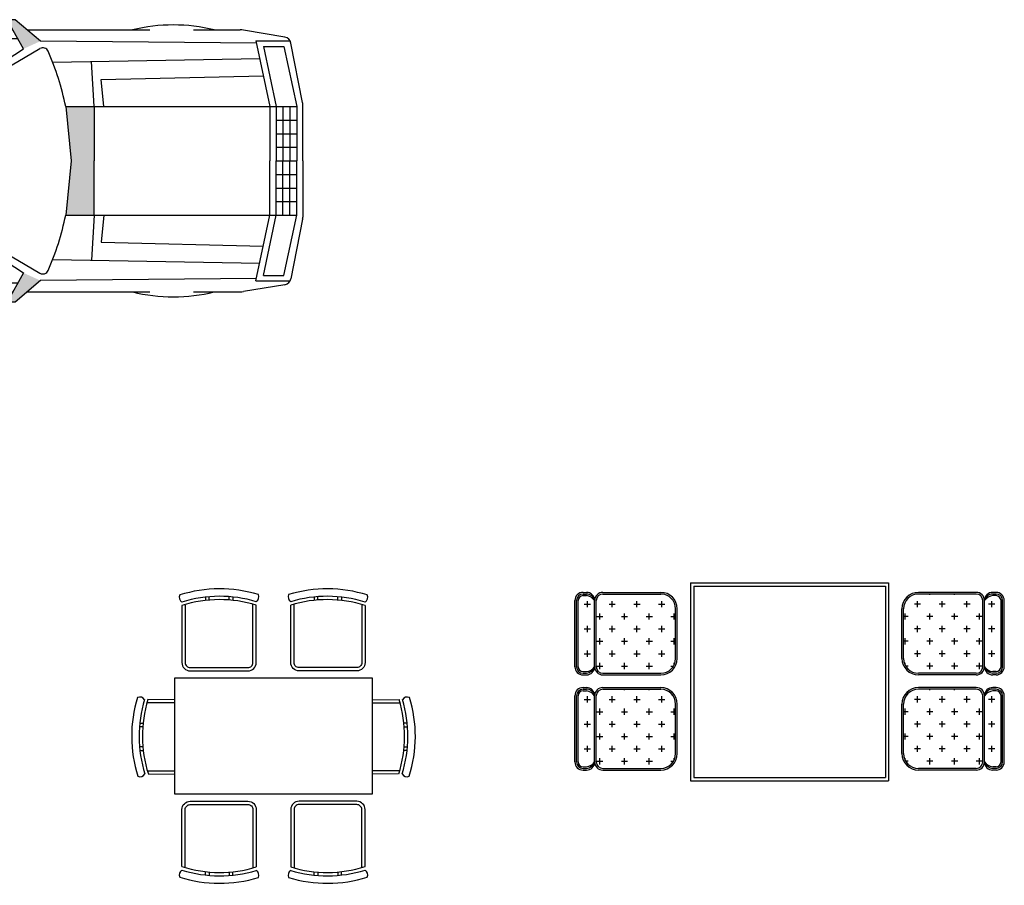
# Model space of a CAD drawing. Header units: inches. Extents: x 100794 to 106273, y 288 to 2276.
# Tile 114 of 149: x 103656 to 103894, y 1526 to 1735. Entities that reach past the tile are written whole.
import ezdxf

# ---------------------------------------------------------------- set-up
doc = ezdxf.new("R2010")
doc.units = ezdxf.units.IN
doc.header["$MEASUREMENT"] = 0
doc.layers.get('0').update_dxf_attribs({"linetype": 'CONTINUOUS'})
doc.layers.add('P', color=1, linetype='CONTINUOUS')
doc.layers.add('家具', color=3, linetype='CONTINUOUS')
doc.styles.add('ATTR', font='romans.shx', dxfattribs={"width": 0.8, "height": 0.7})

# ---------------------------------------------------------------- blocks, each defined once
blk = doc.blocks.new('A$C1D030AF6')
for points in [[(446.7, 1732.3), (446.7, 1712.2)], [(469.5, 1714.5), (469.5, 1734.5)], [(589.6, 1715.1), (589.6, 1735.1)], [(612.4, 1733.1), (612.3, 1713)], [(1105.4, 1733.1), (1105.4, 1713)], [(1128.2, 1715.1), (1128.2, 1735.1)], [(1248.3, 1714.5), (1248.3, 1734.5)], [(1271, 1732.3), (1271, 1712.2)], [(258.9, 1091.4), (95.5, 1091.5)], [(258.9, 1111.4), (98.6, 1111.5)], [(1458.9, 1111.4), (1619.2, 1111.5)], [(1458.9, 1091.4), (1622.2, 1091.5)], [(49.1, 969.4), (69.2, 969.3)], [(1668.7, 969.4), (1648.6, 969.3)], [(67.1, 946.6), (47.1, 946.6)], [(1650.7, 946.6), (1670.7, 946.6)], [(67.7, 826.5), (47.7, 826.5)], [(49.9, 803.7), (70, 803.7)], [(1667.9, 803.7), (1647.8, 803.7)], [(1650.1, 826.5), (1670.1, 826.5)], [(97.8, 681.5), (258.9, 681.4)], [(100.9, 661.5), (258.9, 661.4)], [(1620, 681.5), (1458.9, 681.4)], [(1616.8, 661.5), (1458.9, 661.4)], [(446.7, 49.9), (446.7, 70)], [(469.5, 67.7), (469.5, 47.7)], [(589.6, 67.1), (589.6, 47.1)], [(612.4, 49.1), (612.3, 69.2)], [(1105.4, 49.1), (1105.4, 69.2)], [(1128.2, 67.1), (1128.2, 47.1)], [(1248.3, 67.7), (1248.3, 47.7)], [(1271, 49.9), (1271, 70)]]:
    blk.add_lwpolyline(points)
for points in [[(304.5, 1681.3), (304.4, 1335.9, 0.414214), (354.3, 1285.9), (704.3, 1285.7, 0.414214), (754.4, 1335.7), (754.5, 1683.6)], [(324.5, 1684.4), (324.4, 1335.9, 0.414214), (354.3, 1305.9), (704.3, 1305.7, 0.414214), (734.4, 1335.7), (734.5, 1686.7)], [(1413.3, 1681.3), (1413.4, 1335.9, -0.414214), (1363.4, 1285.9), (1013.4, 1285.7, -0.414214), (963.4, 1335.7), (963.3, 1683.6)], [(1393.3, 1684.4), (1393.4, 1335.9, -0.414214), (1363.4, 1305.9), (1013.4, 1305.7, -0.414214), (983.4, 1335.7), (983.2, 1686.7)], [(304.5, 100.9), (304.4, 446.3, -0.414214), (354.3, 496.3), (704.3, 496.5, -0.414214), (754.4, 446.5), (754.5, 98.6)], [(1413.3, 100.9), (1413.4, 446.3, 0.414214), (1363.4, 496.3), (1013.4, 496.5, 0.414214), (963.4, 446.5), (963.3, 98.6)], [(324.5, 97.8), (324.4, 446.3, -0.414214), (354.3, 476.3), (704.3, 476.5, -0.414214), (734.4, 446.5), (734.5, 95.5)], [(1393.3, 97.8), (1393.4, 446.3, 0.414214), (1363.4, 476.3), (1013.4, 476.5, 0.414214), (983.4, 446.5), (983.2, 95.5)]]:
    blk.add_lwpolyline(points, format="xyb")
blk.add_lwpolyline([(258.9, 541.1), (1458.9, 541.1), (1458.9, 1241.1), (258.9, 1241.1)], close=True)
for centre, radius, start, end in [((322, 1731.3), 33.9, 155.81746, 238.94201), ((533.3, 971.5), 810.7, 73.20229, 107.37973), ((533.3, 971.5), 765.7, 73.20229, 107.37973), ((736.6, 1733.8), 33.9, 301.00235, 24.12691), ((981.2, 1733.8), 33.9, 155.87309, 238.99765), ((1184.5, 971.5), 810.7, 72.62027, 106.79771), ((1184.5, 971.5), 765.7, 72.62027, 106.79771), ((1395.7, 1731.3), 33.9, 301.05799, 24.18254), ((533.3, 971.5), 745.7, 72.73865, 107.86217), ((1184.5, 971.5), 745.7, 72.13783, 107.26135), ((810.7, 890.3), 810.7, 163.20229, 197.37973), ((48.4, 1093.6), 33.9, 31.00235, 114.12691), ((810.7, 890.3), 765.7, 163.20229, 197.37973), ((810.7, 890.3), 745.7, 162.73865, 197.86217), ((907.1, 890.3), 745.7, 342.13783, 17.26135), ((907.1, 890.3), 765.7, 342.62027, 16.79771), ((1669.3, 1093.6), 33.9, 65.87309, 148.99765), ((907.1, 890.3), 810.7, 342.62027, 16.79771), ((50.9, 679), 33.9, 245.81746, 328.94201), ((1666.9, 679), 33.9, 211.05799, 294.18254), ((322, 50.9), 33.9, 121.05799, 204.18254), ((533.3, 810.7), 745.7, 252.13783, 287.26135), ((533.3, 810.7), 765.7, 252.62027, 286.79771), ((736.6, 48.4), 33.9, 335.87309, 58.99765), ((981.2, 48.4), 33.9, 121.00235, 204.12691), ((1184.5, 810.7), 765.7, 253.20229, 287.37973), ((1184.5, 810.7), 745.7, 252.73865, 287.86217), ((1395.7, 50.9), 33.9, 335.81746, 58.94201), ((533.3, 810.7), 810.7, 252.62027, 286.79771), ((1184.5, 810.7), 810.7, 253.20229, 287.37973)]:
    blk.add_arc(centre, radius, start, end)
blk = doc.blocks.new('9')
at = {"layer": 'P', "color": 1}
for p, q in [((2338.9, 1049.8), (2239.2, 1226.2)), ((2288.5, 1226.2), (2239.2, 1226.2)), ((2441.1, 1096.1), (2288.5, 1226.2)), ((-111.3, 1165), (643.2, 1165)), ((-111.3, 1165), (40.4, 1112.8)), ((849.8, 1165), (2273.8, 1165)), ((2360.2, 1165), (3103.9, 1165)), ((3367.8, 1165), (3651, 1165)), ((3921.3, 1121.2), (3670.3, 1163.4)), ((40.4, 1112.8), (690.7, 1086.4)), ((731.4, 1076.1), (1078.4, 906.3)), ((1117.7, 942.6), (882, 1102.5)), ((1093.2, 1107.4), (1259.4, 951.2)), ((1446.4, 955.7), (1411.7, 1112.2)), ((1497.2, 955.6), (1462.4, 1112.7)), ((3749.5, 1084.1), (2441.1, 1096.1)), ((3746.6, 1097.6), (3831.1, 700.5)), ((3746.6, 1097.6), (3954, 1097.6)), ((4029.2, 724.1), (3958.5, 1084.9)), ((1004.4, 910.7), (714.2, 1031.6)), ((2065.4, 873), (2338.9, 1049.8)), ((2160.5, 888.5), (2438.7, 1051.7)), ((3791.2, 1064.8), (3868.7, 700.5)), ((3791.2, 1064.8), (3915.6, 1064.8)), ((3915.6, 1064.8), (3993.1, 700.5)), ((2515.6, 969.1), (3769.2, 991.7)), ((2767.1, 700.5), (2751.3, 973.3)), ((2810, 863.4), (3791.4, 887.3)), ((2825.6, 700.5), (2810, 863.4)), ((2594.5, 700.5), (2627.7, 371.6)), ((2594.5, 700.5), (3993.1, 700.5)), ((2767.1, 700.5), (2767.1, 371.6)), ((3831.1, 700.5), (3831.1, 371.6)), ((3868.7, 700.5), (3868.7, 371.6)), ((3910.1, 700.5), (3910.1, 371.6)), ((3951.6, 700.5), (3951.6, 371.6)), ((3993.1, 700.5), (3993.1, 371.6)), ((4030.2, 371.6), (4030.2, 713.3)), ((3868.7, 618.3), (3993.1, 618.3)), ((3868.7, 536.1), (3993.1, 536.1)), ((3868.7, 453.8), (3993.1, 453.8)), ((2627.7, 371.6), (2594.5, 42.6)), ((2767.1, 42.6), (2767.1, 371.6)), ((3831.1, 42.6), (3831.1, 371.6)), ((3868.7, 371.6), (3993.1, 371.6)), ((3868.7, 42.6), (3868.7, 371.6)), ((3910.1, 42.6), (3910.1, 371.6)), ((3951.6, 42.6), (3951.6, 371.6)), ((3993.1, 42.6), (3993.1, 371.6)), ((4030.2, 371.6), (4030.2, 29.9)), ((3868.7, 289.3), (3993.1, 289.3)), ((3868.7, 207.1), (3993.1, 207.1)), ((3868.7, 124.9), (3993.1, 124.9)), ((2594.5, 42.6), (3993.1, 42.6)), ((2767.1, 42.6), (2751.3, -230.2)), ((2825.6, 42.6), (2810, -120.3)), ((3746.6, -354.5), (3831.1, 42.6)), ((3791.2, -321.7), (3868.7, 42.6)), ((3915.6, -321.7), (3993.1, 42.6)), ((4029.2, 19), (3958.5, -341.7)), ((1004.4, -167.5), (714.2, -288.5)), ((731.4, -332.9), (1078.4, -163.1)), ((2065.4, -129.8), (2338.9, -306.6)), ((2160.5, -145.4), (2438.7, -308.6)), ((2810, -120.3), (3791.4, -144.1)), ((1117.7, -199.5), (882, -359.3)), ((1093.2, -364.2), (1259.4, -208)), ((1446.4, -212.5), (1411.7, -369.1)), ((1497.2, -212.4), (1462.4, -369.6)), ((2515.6, -225.9), (3769.2, -248.6)), ((40.4, -369.6), (690.7, -343.3)), ((2338.9, -306.6), (2239.2, -483)), ((2441.1, -352.9), (2288.5, -483)), ((3749.5, -340.9), (2441.1, -352.9)), ((3746.6, -354.5), (3954, -354.5)), ((3791.2, -321.7), (3915.6, -321.7)), ((-111.3, -421.9), (40.4, -369.6)), ((3921.3, -378), (3670.3, -420.2)), ((-111.3, -421.9), (643.2, -421.9)), ((849.8, -421.9), (2273.8, -421.9)), ((2360.2, -421.9), (3103.9, -421.9)), ((3367.8, -421.9), (3651, -421.9)), ((2288.5, -483), (2239.2, -483))]:
    blk.add_line(p, q, dxfattribs=at)
for centre, radius, start, end in [((736.4, 574.4), 631.6, 69.2613, 110.7387), ((3246.5, 135.1), 1059.3, 76.46788, 103.53211), ((5240.7, 371.6), 5410.5, 171.5672, 180), ((6193.1, 371.6), 6297.9, 172.93376, 180), ((3651, 1048.5), 116.5, 80.44447, 90.00001), ((5106, 371.6), 5119.5, 171.6755, 180), ((686.6, 984.4), 102.1, 63.92234, 87.67777), ((1766.6, -32644.7), 33758.8, 89.08622, 91.50147), ((3913.7, 1076.1), 45.7, 11.07809, 80.44447), ((701.5, 1001.2), 33, 67.3717, 159.33106), ((2456.2, 1021.9), 34.6, 23.76769, 120.39857), ((979.6, 371.6), 1648.1, 11.51285, 23.76769), ((2370.3, 371.6), 1816.7, 159.33106, 180), ((1463.4, -3614.4), 4570.2, 81.73911, 94.3382), ((991.7, 880.2), 33, 356.01803, 67.3717), ((7492.2, 371.6), 6436, 175.2345, 180), ((1356, -5507.9), 6420.1, 83.65681, 92.47816), ((8298, 371.6), 7290.9, 176.01803, 180), ((275.9, 371.6), 1858.3, 0, 15.65273), ((2178.1, 858.7), 34.6, 120.39857, 193.49828), ((148.9, 371.6), 2052.2, 0, 13.49828), ((3973.9, 713.3), 56.3, 0, 11.07809), ((5240.7, 371.6), 5410.5, 180, 188.4328), ((6193.1, 371.6), 6297.9, 180, 187.06624), ((5106, 371.6), 5119.5, 180, 188.3245), ((2370.3, 371.6), 1816.7, 180, 200.66895), ((8298, 371.6), 7290.9, 180, 183.98197), ((7492.2, 371.6), 6436, 180, 184.76551), ((275.9, 371.6), 1858.3, 344.34727, 0), ((148.9, 371.6), 2052.2, 346.50172, 0), ((979.6, 371.6), 1648.1, 336.2323, 348.48714), ((3973.9, 29.9), 56.3, 348.92191, 0), ((2178.1, -115.5), 34.6, 166.50172, 239.60143), ((991.7, -137), 33, 292.6283, 3.98197), ((1356, 6251), 6420.1, 267.52185, 276.34319), ((1463.4, 4357.6), 4570.2, 265.6618, 278.26089), ((701.5, -258), 33, 200.66895, 292.6283), ((2456.2, -278.7), 34.6, 239.60143, 336.2323), ((686.6, -241.3), 102.1, 272.32223, 296.07766), ((3913.7, -332.9), 45.7, 279.55552, 348.92191), ((1766.6, 33387.8), 33758.8, 268.49852, 270.91378), ((736.4, 168.8), 631.6, 249.26129, 290.73871), ((3246.5, 608), 1059.3, 256.4679, 283.53211), ((3651, -305.3), 116.5, 270, 279.55552)]:
    blk.add_arc(centre, radius, start, end, dxfattribs=at)
for points in [[(2338.9, 1049.8), (2441.1, 1096.1), (2239.2, 1226.2), (2288.5, 1226.2)], [(2594.5, 700.5), (2627.7, 371.6), (2767.1, 700.5), (2767.1, 42.6)], [(2627.7, 371.6), (2594.5, 42.6), (2767.1, 42.6)], [(2338.9, -306.6), (2441.1, -352.9), (2239.2, -483), (2288.5, -483)]]:
    blk.add_solid(points, dxfattribs=at)
at = {"layer": 'P', "color": 1, "style": 'ATTR', "oblique": -180, "text_generation_flag": 4, "width": 0.8, "flags": 9}
blk.add_attdef('ESTCODE', (4030.2, 371.6), '', height=17.5, dxfattribs=at)
blk = doc.blocks.new('车')
at = {"linetype": 'Continuous'}
blk.add_blockref('9', (421.3, -1460), dxfattribs=at)
blk = doc.blocks.new('*X64')
at = {"color": 0}
for p, q in [((5.3437, 6.3562), (5.3437, 6.3565)), ((5.4937, 6.3562), (5.4937, 6.3613)), ((5.6437, 6.3562), (5.6437, 6.3613)), ((5.4, 6.3), (5.4375, 6.3)), ((5.4187, 6.2812), (5.4187, 6.3187)), ((5.55, 6.3), (5.5875, 6.3)), ((5.5687, 6.2812), (5.5687, 6.3187)), ((5.7, 6.3), (5.7375, 6.3)), ((5.7187, 6.2812), (5.7187, 6.3187)), ((5.325, 6.225), (5.3625, 6.225)), ((5.3437, 6.2062), (5.3437, 6.2437)), ((5.475, 6.225), (5.5125, 6.225)), ((5.4937, 6.2062), (5.4937, 6.2437)), ((5.625, 6.225), (5.6625, 6.225)), ((5.6437, 6.2062), (5.6437, 6.2437)), ((5.775, 6.225), (5.8027, 6.225)), ((5.7937, 6.2062), (5.7937, 6.2437)), ((5.4, 6.15), (5.4375, 6.15)), ((5.4187, 6.1312), (5.4187, 6.1687)), ((5.55, 6.15), (5.5875, 6.15)), ((5.5687, 6.1312), (5.5687, 6.1687)), ((5.7, 6.15), (5.7375, 6.15)), ((5.7187, 6.1312), (5.7187, 6.1687)), ((5.3437, 6.0562), (5.3437, 6.0937)), ((5.4937, 6.0562), (5.4937, 6.0937)), ((5.6437, 6.0562), (5.6437, 6.0937)), ((5.7937, 6.0562), (5.7937, 6.0937)), ((5.325, 6.075), (5.3625, 6.075)), ((5.475, 6.075), (5.5125, 6.075)), ((5.625, 6.075), (5.6625, 6.075)), ((5.775, 6.075), (5.8027, 6.075)), ((5.4, 6), (5.4375, 6)), ((5.4187, 5.9812), (5.4187, 6.0187)), ((5.55, 6), (5.5875, 6)), ((5.5687, 5.9812), (5.5687, 6.0187)), ((5.7, 6), (5.7375, 6)), ((5.7187, 5.9812), (5.7187, 6.0187)), ((5.325, 5.925), (5.3625, 5.925)), ((5.3437, 5.9062), (5.3437, 5.9437)), ((5.475, 5.925), (5.5125, 5.925)), ((5.4937, 5.9062), (5.4937, 5.9437)), ((5.625, 5.925), (5.6625, 5.925)), ((5.6437, 5.9062), (5.6437, 5.9437)), ((5.775, 5.925), (5.7899, 5.925)), ((5.7937, 5.9322), (5.7937, 5.9437))]:
    blk.add_line(p, q, dxfattribs=at)
blk = doc.blocks.new('*X65')
at = {"color": 0}
for p, q in [((5.25, 6.3), (5.2875, 6.3)), ((5.26875, 6.28125), (5.26875, 6.31875)), ((5.25, 6.15), (5.2875, 6.15)), ((5.26875, 6.13125), (5.26875, 6.16875)), ((5.25, 6), (5.2875, 6)), ((5.26875, 5.98125), (5.26875, 6.01875))]:
    blk.add_line(p, q, dxfattribs=at)
blk = doc.blocks.new('70')
at = {"color": 7}
for p, q in [((-30217.2, 10851.8), (-29017.2, 10851.8)), ((-30217.2, 10851.8), (-30217.2, 9651.8)), ((-29017.2, 10851.8), (-29017.2, 9651.8)), ((-30867.5, 10793.5), (-30847.5, 10793.5)), ((-30747.5, 10793.5), (-30397.5, 10793.5)), ((-30197.2, 10831.8), (-29037.2, 10831.8)), ((-30197.2, 10831.8), (-30197.2, 9671.8)), ((-29037.2, 10831.8), (-29037.2, 9671.8)), ((-28486.8, 10793.5), (-28836.8, 10793.5)), ((-28366.8, 10793.5), (-28386.8, 10793.5)), ((-30917.5, 10343.5), (-30917.5, 10743.5)), ((-30907.5, 10343.5), (-30907.5, 10743.5)), ((-30897.5, 10343.5), (-30897.5, 10743.5)), ((-30867.5, 10783.5), (-30847.5, 10783.5)), ((-30867.5, 10773.5), (-30847.5, 10773.5)), ((-30797.5, 10343.5), (-30797.5, 10743.5)), ((-30787.5, 10343.5), (-30787.5, 10743.5)), ((-30747.5, 10783.5), (-30397.5, 10783.5)), ((-28486.8, 10783.5), (-28836.8, 10783.5)), ((-28446.8, 10343.5), (-28446.8, 10743.5)), ((-28436.8, 10343.5), (-28436.8, 10743.5)), ((-28366.8, 10783.5), (-28386.8, 10783.5)), ((-28366.8, 10773.5), (-28386.8, 10773.5)), ((-28336.8, 10343.5), (-28336.8, 10743.5)), ((-28326.8, 10343.5), (-28326.8, 10743.5)), ((-28316.8, 10343.5), (-28316.8, 10743.5)), ((-30307.5, 10393.5), (-30307.5, 10693.5)), ((-30297.5, 10393.5), (-30297.5, 10693.5)), ((-28936.8, 10393.5), (-28936.8, 10693.5)), ((-28926.8, 10393.5), (-28926.8, 10693.5)), ((-30867.5, 10313.5), (-30847.5, 10313.5)), ((-30867.5, 10303.5), (-30847.5, 10303.5)), ((-30867.5, 10293.5), (-30847.5, 10293.5)), ((-30747.5, 10303.5), (-30397.5, 10303.5)), ((-30747.5, 10293.5), (-30397.5, 10293.5)), ((-28486.8, 10303.5), (-28836.8, 10303.5)), ((-28486.8, 10293.5), (-28836.8, 10293.5)), ((-28366.8, 10313.5), (-28386.8, 10313.5)), ((-28366.8, 10303.5), (-28386.8, 10303.5)), ((-28366.8, 10293.5), (-28386.8, 10293.5)), ((-30867.5, 10217.2), (-30847.5, 10217.2)), ((-30867.5, 10207.2), (-30847.5, 10207.2)), ((-30867.5, 10197.2), (-30847.5, 10197.2)), ((-30747.5, 10217.2), (-30397.5, 10217.2)), ((-30747.5, 10207.2), (-30397.5, 10207.2)), ((-28486.8, 10217.2), (-28836.8, 10217.2)), ((-28486.8, 10207.2), (-28836.8, 10207.2)), ((-28366.8, 10217.2), (-28386.8, 10217.2)), ((-28366.8, 10207.2), (-28386.8, 10207.2)), ((-28366.8, 10197.2), (-28386.8, 10197.2)), ((-30917.5, 9767.2), (-30917.5, 10167.2)), ((-30907.5, 9767.2), (-30907.5, 10167.2)), ((-30897.5, 9767.2), (-30897.5, 10167.2)), ((-30797.5, 9767.2), (-30797.5, 10167.2)), ((-30787.5, 9767.2), (-30787.5, 10167.2)), ((-28446.8, 9767.2), (-28446.8, 10167.2)), ((-28436.8, 9767.2), (-28436.8, 10167.2)), ((-28336.8, 9767.2), (-28336.8, 10167.2)), ((-28326.8, 9767.2), (-28326.8, 10167.2)), ((-28316.8, 9767.2), (-28316.8, 10167.2)), ((-30766.5, 10052.1), (-30766.5, 10089.6)), ((-30307.5, 9817.2), (-30307.5, 10117.2)), ((-30297.5, 9817.2), (-30297.5, 10117.2)), ((-28936.8, 9817.2), (-28936.8, 10117.2)), ((-28926.8, 9817.2), (-28926.8, 10117.2)), ((-28467.8, 10052.1), (-28467.8, 10089.6)), ((-30785.3, 10070.8), (-30747.8, 10070.8)), ((-28449.1, 10070.8), (-28486.6, 10070.8)), ((-30867.5, 9737.2), (-30847.5, 9737.2)), ((-30867.5, 9727.2), (-30847.5, 9727.2)), ((-30747.5, 9727.2), (-30397.5, 9727.2)), ((-28486.8, 9727.2), (-28836.8, 9727.2)), ((-28366.8, 9737.2), (-28386.8, 9737.2)), ((-28366.8, 9727.2), (-28386.8, 9727.2)), ((-30867.5, 9717.2), (-30847.5, 9717.2)), ((-30747.5, 9717.2), (-30397.5, 9717.2)), ((-30197.2, 9671.8), (-29037.2, 9671.8)), ((-28486.8, 9717.2), (-28836.8, 9717.2)), ((-28366.8, 9717.2), (-28386.8, 9717.2)), ((-30217.2, 9651.8), (-29017.2, 9651.8))]:
    blk.add_line(p, q, dxfattribs=at)
for centre, radius, start, end in [((-30867.5, 10743.5), 50, 90, 180), ((-30847.5, 10743.5), 50, 360, 90), ((-30747.5, 10743.5), 50, 90, 180), ((-30397.5, 10693.5), 100, 0, 90), ((-28836.8, 10693.5), 100, 90, 180), ((-28486.8, 10743.5), 50, 0, 90), ((-28386.8, 10743.5), 50, 90, 180), ((-28366.8, 10743.5), 50, 360, 90), ((-30867.5, 10743.5), 40, 90, 180), ((-30867.5, 10743.5), 30, 90, 180), ((-30846.6, 10733.4), 50, 11.56164, 91.11875), ((-30858.5, 10698.5), 75.8, 36.40803, 81.66446), ((-30747.5, 10743.5), 40, 90, 180), ((-30397.5, 10693.5), 90, 0, 90), ((-28836.8, 10693.5), 90, 90, 180), ((-28486.8, 10743.5), 40, 0, 90), ((-28387.8, 10733.4), 50, 88.88125, 168.43836), ((-28375.8, 10698.5), 75.8, 98.33554, 143.59197), ((-28366.8, 10743.5), 40, 360, 90), ((-28366.8, 10743.5), 30, 360, 90), ((-30397.5, 10393.5), 90, 270, 0), ((-30397.5, 10393.5), 100, 270, 0), ((-28836.8, 10393.5), 100, 180, 270), ((-28836.8, 10393.5), 90, 180, 270), ((-30867.5, 10343.5), 50, 180, 270), ((-30867.5, 10343.5), 40, 180, 270), ((-30867.5, 10343.5), 30, 180, 270), ((-30847.5, 10343.5), 50, 270, 360), ((-30856.4, 10365.8), 62.9, 278.07814, 339.24147), ((-30854.3, 10381.4), 68.3, 275.69066, 326.23685), ((-30747.5, 10343.5), 50, 180, 270), ((-30747.5, 10343.5), 40, 180, 270), ((-28486.8, 10343.5), 40, 270, 0), ((-28486.8, 10343.5), 50, 270, 0), ((-28377.9, 10365.8), 62.9, 200.75853, 261.92186), ((-28380, 10381.4), 68.3, 213.76315, 264.30934), ((-28386.8, 10343.5), 50, 180, 270), ((-28366.8, 10343.5), 40, 270, 360), ((-28366.8, 10343.5), 30, 270, 360), ((-28366.8, 10343.5), 50, 270, 360), ((-30867.5, 10167.2), 50, 90, 180), ((-30867.5, 10167.2), 40, 90, 180), ((-30867.5, 10167.2), 30, 90, 180), ((-30847.5, 10167.2), 50, 360, 90), ((-30846.6, 10157.1), 50, 11.56164, 91.11875), ((-30858.5, 10122.2), 75.8, 36.40803, 81.66446), ((-30747.5, 10167.2), 50, 90, 180), ((-30747.5, 10167.2), 40, 90, 180), ((-30397.5, 10117.2), 100, 0, 90), ((-30397.5, 10117.2), 90, 0, 90), ((-28836.8, 10117.2), 100, 90, 180), ((-28836.8, 10117.2), 90, 90, 180), ((-28486.8, 10167.2), 50, 0, 90), ((-28486.8, 10167.2), 40, 0, 90), ((-28386.8, 10167.2), 50, 90, 180), ((-28387.8, 10157.1), 50, 88.88125, 168.43836), ((-28375.8, 10122.2), 75.8, 98.33554, 143.59197), ((-28366.8, 10167.2), 50, 360, 90), ((-28366.8, 10167.2), 40, 360, 90), ((-28366.8, 10167.2), 30, 360, 90), ((-30397.5, 9817.2), 90, 270, 0), ((-30397.5, 9817.2), 100, 270, 0), ((-28836.8, 9817.2), 100, 180, 270), ((-28836.8, 9817.2), 90, 180, 270), ((-30867.5, 9767.2), 50, 180, 270), ((-30867.5, 9767.2), 40, 180, 270), ((-30867.5, 9767.2), 30, 180, 270), ((-30854.3, 9805.1), 68.3, 275.69066, 326.23685), ((-30856.4, 9789.5), 62.9, 278.07814, 339.24147), ((-30847.5, 9767.2), 50, 270, 360), ((-30747.5, 9767.2), 50, 180, 270), ((-30747.5, 9767.2), 40, 180, 270), ((-28486.8, 9767.2), 50, 270, 0), ((-28486.8, 9767.2), 40, 270, 0), ((-28386.8, 9767.2), 50, 180, 270), ((-28377.9, 9789.5), 62.9, 200.75853, 261.92186), ((-28380, 9805.1), 68.3, 213.76315, 264.30934), ((-28366.8, 9767.2), 50, 270, 360), ((-28366.8, 9767.2), 40, 270, 360), ((-28366.8, 9767.2), 30, 270, 360)]:
    blk.add_arc(centre, radius, start, end, dxfattribs=at)
at = {"color": 7, "yscale": 1000, "zscale": 1000}
for name, p, xscale in [('*X65', (-36110.3, 4422.2), 1000), ('*X64', (-36110.3, 4422.2), 1000), ('*X64', (-23124.1, 4422.2), -1000), ('*X65', (-23124.1, 4422.2), -1000), ('*X64', (-36110.3, 3845.8), 1000), ('*X64', (-23124.1, 3845.8), -1000), ('*X65', (-36110.3, 3845.8), 1000), ('*X65', (-23124.1, 3845.8), -1000)]:
    blk.add_blockref(name, p, dxfattribs=dict(at, xscale=xscale))

msp = doc.modelspace()

# ---------------------------------------------------------------- block references
at = {"layer": '家具', "xscale": 0.03989510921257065, "yscale": 0.03989510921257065, "zscale": 0.03989510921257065}
for name, p in [('车', (103546.84525, 1744.12164)), ('70', (105023.61453, 1165.88056)), ('A$C1D030AF6', (103683.0936, 1526.22739))]:
    msp.add_blockref(name, p, dxfattribs=at)

doc.saveas('drawing.dxf')
